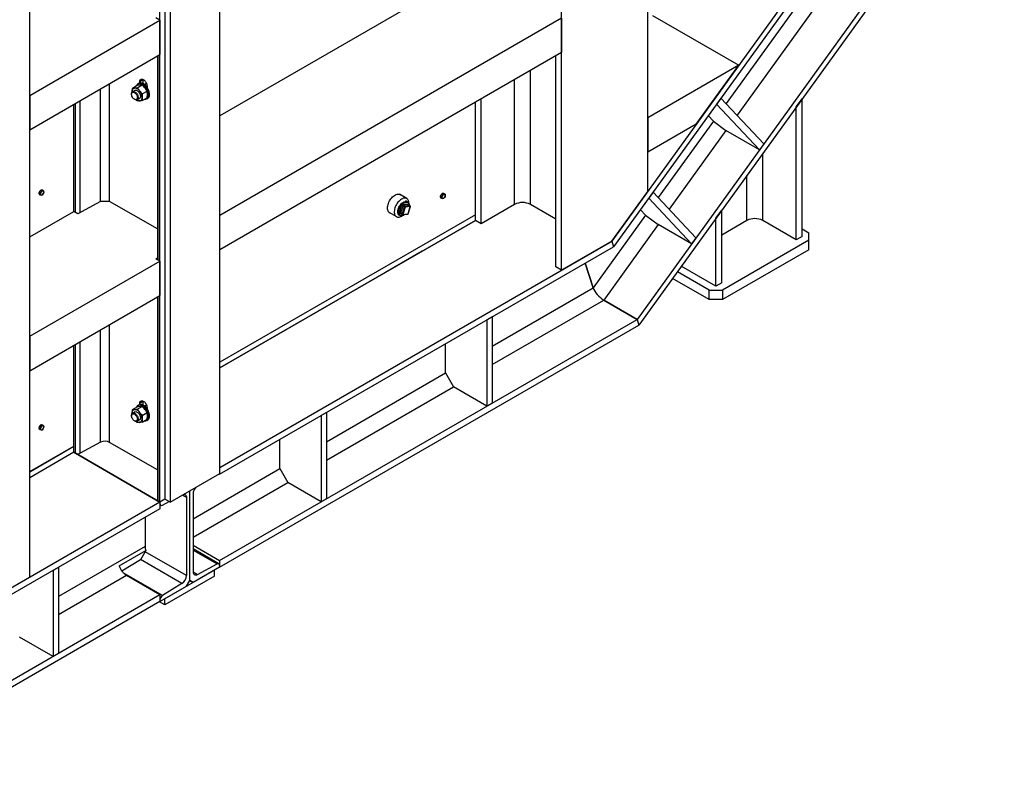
# Model space of a CAD drawing. Header units: millimetres. Extents: x 0 to 25230, y 0 to 17820.
# Tile 218 of 244: x 20501 to 22602, y 6811 to 8418. Entities that reach past the tile are written whole.
import ezdxf

# ---------------------------------------------------------------- set-up
doc = ezdxf.new("R2010")
doc.units = ezdxf.units.MM
doc.linetypes.add('SLD-Sólida', pattern=[0])
doc.layers.add('REFERÊNCIAS', color=9, linetype='SLD-Sólida')

msp = doc.modelspace()

# ---------------------------------------------------------------- linework, layer by layer
at = {"layer": 'REFERÊNCIAS', "linetype": 'SLD-Sólida', "lineweight": 25, "ltscale": 30}
for p, q in [((20928, 7450), (20928, 10490.9)), ((20821.9, 10429.6), (20821.9, 7388.8)), ((20800, 7389.2), (20800, 9379.5)), ((20810.6, 9385.7), (20810.6, 7395.3)), ((20522.2, 7228.8), (20522.2, 9219.1)), ((22601.7, 8847.3), (21822.1, 7766.9)), ((22580.1, 8834.9), (21818.2, 7779)), ((22349.4, 8756.8), (21764.1, 7945.8)), ((22356.5, 8749.2), (21768, 7933.7)), ((21656.8, 7883.8), (21656.8, 8676.7)), ((22270.5, 8603.3), (22008, 8239.4)), ((22297.2, 8583.1), (22031.3, 8214.5)), ((21840.7, 8051.8), (21840.7, 8536.2)), ((21473, 8527.7), (20928, 8213.1)), ((21851.3, 8427.5), (22035.1, 8321.3)), ((20522.2, 8256.8), (20800, 8417.2)), ((20800, 8417.2), (20791.5, 8422.1)), ((20800, 8417.2), (20800, 8343.7)), ((21656.8, 8421.5), (20928, 8000.8)), ((21656.8, 8421.5), (21656.8, 8348)), ((20522.2, 8183.4), (20800, 8343.7)), ((20796.5, 7905.3), (20796.5, 8341.7)), ((21656.8, 8348), (20928, 7927.3)), ((21644.4, 7891), (21644.4, 8340.9)), ((20794.4, 8340.5), (20794.4, 7906.5)), ((22035.1, 8321.3), (21840.7, 8209.1)), ((21944.2, 8195.4), (22035.1, 8321.3)), ((21590.7, 8024), (21590.7, 8309.9)), ((20692.5, 8030.6), (20692.5, 8281.7)), ((20741.1, 8272.3), (20751.5, 8278.3)), ((20751.7, 8273.2), (20762.1, 8279.2)), ((20755.4, 8282.6), (20753.3, 8281.4)), ((20763.9, 8289.8), (20756.9, 8285.8)), ((20756.9, 8283.2), (20756.9, 8285.8)), ((20763.9, 8289.8), (20764, 8290.6)), ((20763.9, 8289.8), (20763.9, 8289.9)), ((20764, 8289.9), (20763.9, 8289.9)), ((20763.9, 8282.1), (20763.9, 8289.8)), ((20764, 8290.6), (20764, 8289.9)), ((20764.7, 8290.3), (20764, 8289.9)), ((20764, 8282.1), (20764, 8289.9)), ((20771.4, 8282), (20767.5, 8279.7)), ((20771, 8282.8), (20771, 8281.8)), ((21556.8, 8024), (21556.8, 8290.3)), ((20522.2, 8256.8), (20522.2, 8183.4)), ((20673.1, 8030.6), (20673.1, 8270.5)), ((20739.4, 8260.2), (20739.4, 8259.1)), ((20740.6, 8264.9), (20740.7, 8264.1)), ((20740.6, 8264.9), (20740.7, 8263.9)), ((20746.2, 8267.5), (20741.5, 8264.7)), ((20762.3, 8260), (20772.7, 8266.1)), ((20772.5, 8276.8), (20772.5, 8274.2)), ((20616.2, 8009.4), (20616.2, 8237.6)), ((20619.7, 8007.3), (20619.7, 8239.7)), ((20629.5, 8007), (20629.5, 8245.3)), ((20745.6, 8248.4), (20746.5, 8247.9)), ((20751.7, 8244.9), (20749.6, 8247.1)), ((20751.5, 8247.4), (20756.2, 8250.2)), ((20762.3, 8245.9), (20772.7, 8251.9)), ((20771.8, 8249.3), (20773.9, 8250.6)), ((21473, 7989.9), (21473, 8241.9)), ((21485.3, 7982.8), (21485.3, 8249.1)), ((21997, 8251.1), (21987.8, 8238.3)), ((21987.8, 8238.3), (22079, 8140.5)), ((21997, 8251.1), (22088.3, 8153.3)), ((22157.7, 8232.1), (22170.1, 8249.2)), ((22170.1, 7955.8), (22170.1, 8249.2)), ((22157.7, 7948.6), (22157.7, 8232.1)), ((21840.7, 8209.1), (21840.7, 8135.6)), ((21944.2, 8195.4), (21840.7, 8135.6)), ((21980.9, 8201.9), (21863.2, 8038.7)), ((21980.9, 8201.9), (21970, 8213.6)), ((21980.9, 8201.9), (22007.6, 8181.7)), ((22007.6, 8181.7), (21886.5, 8013.8)), ((22079, 8140.5), (22007.6, 8181.7)), ((22088.3, 8153.3), (22079, 8140.5)), ((22086.3, 7989.8), (22086.3, 8133.1)), ((22052.4, 7989.8), (22052.4, 8086.1)), ((20543.8, 8052.6), (20542.1, 8050.4)), ((20544.7, 8048.9), (20542.1, 8050.4)), ((20542.1, 8050.4), (20542.1, 8048.1)), ((20542.1, 8048.1), (20542.1, 8045.7)), ((20545.6, 8054.8), (20543.8, 8052.6)), ((20544.7, 8048.9), (20546.6, 8051)), ((20544.9, 8046.4), (20544.7, 8048.9)), ((20548.3, 8053.3), (20545.6, 8054.8)), ((20547.4, 8054.7), (20545.6, 8054.8)), ((20546.6, 8051), (20548.3, 8053.3)), ((20549.2, 8054.5), (20547.4, 8054.7)), ((20548.3, 8053.3), (20550.2, 8053)), ((20551.8, 8053), (20549.2, 8054.5)), ((20550.2, 8053), (20551.8, 8053)), ((20551.8, 8048.3), (20550.2, 8046)), ((20551.8, 8053), (20551.9, 8050.5)), ((21402.4, 8047.7), (21400.6, 8045.5)), ((21405, 8046.1), (21402.4, 8047.7)), ((21404.2, 8047.5), (21402.4, 8047.7)), ((21405.9, 8047.3), (21404.2, 8047.5)), ((21408.6, 8045.8), (21405.9, 8047.3)), ((21764.1, 7945.8), (21840.7, 8051.8)), ((21852.2, 8050.4), (21843, 8037.6)), ((21852.2, 8050.4), (21943.5, 7952.6)), ((20544.7, 8044.2), (20542.1, 8045.7)), ((20546.6, 8043.9), (20544.7, 8044.2)), ((20548.3, 8043.9), (20546.6, 8043.9)), ((20550.2, 8046), (20548.3, 8043.9)), ((20672.8, 8030.6), (20624.7, 8004.4)), ((20692.5, 8030.6), (20672.8, 8030.6)), ((20794.4, 7971.8), (20692.5, 8030.6)), ((21326.8, 8036.6), (21310.8, 8045.8)), ((21327.4, 8029.6), (21323.9, 8031.7)), ((21328.6, 8028.4), (21328.3, 8028.7)), ((21329.1, 8028.1), (21328.8, 8028.4)), ((21400.6, 8045.5), (21398.9, 8043.3)), ((21401.5, 8041.7), (21398.9, 8043.3)), ((21398.9, 8043.3), (21398.9, 8040.9)), ((21398.9, 8040.9), (21398.9, 8038.5)), ((21401.5, 8037), (21398.9, 8038.5)), ((21401.5, 8041.7), (21403.4, 8043.8)), ((21401.7, 8039.3), (21401.5, 8041.7)), ((21403.4, 8036.8), (21401.5, 8037)), ((21403.4, 8043.8), (21405, 8046.1)), ((21405, 8036.7), (21403.4, 8036.8)), ((21405, 8046.1), (21407, 8045.9)), ((21407, 8038.8), (21405, 8036.7)), ((21407, 8045.9), (21408.6, 8045.8)), ((21408.6, 8041.1), (21407, 8038.8)), ((21408.6, 8045.8), (21408.7, 8043.4)), ((21843, 8037.6), (21934.2, 7939.8)), ((20522.2, 7955.1), (20616.2, 8009.4)), ((20624.7, 8004.4), (20616.2, 8009.4)), ((21288.6, 8007.3), (21304.5, 7998.1)), ((21310.8, 8006), (21315.4, 8021.5)), ((21318.1, 8020.8), (21313.5, 8005.3)), ((21317, 8003.3), (21313.5, 8005.3)), ((21317, 8003.3), (21321.6, 8018.8)), ((21321.6, 8018.8), (21318.1, 8020.8)), ((21318.2, 8024.4), (21329.3, 8025.5)), ((21323, 8018.4), (21318.4, 8002.9)), ((21330.1, 8022.9), (21319, 8021.8)), ((21322.6, 8019.7), (21319, 8021.8)), ((21322.6, 8019.7), (21333.7, 8020.9)), ((21334.1, 8019.5), (21323, 8018.4)), ((21329.5, 8004.1), (21334.1, 8019.5)), ((21329.8, 8004.2), (21334.4, 8019.7)), ((21333.7, 8020.9), (21330.1, 8022.9)), ((21330.4, 8023), (21330.4, 8022.8)), ((21333.9, 8020.8), (21330.4, 8022.9)), ((21556.8, 8024), (21485.3, 7982.8)), ((21644.4, 7993), (21590.7, 8024)), ((21836.1, 8001.2), (21825.2, 8012.9)), ((21986.3, 7994.5), (21998.6, 8011.6)), ((21998.6, 7856.8), (21998.6, 8011.6)), ((21473, 8002.2), (20928, 7687.6)), ((21473, 8002.2), (20928, 7687.6)), ((21473, 7989.9), (20928, 7675.3)), ((20928, 7675.3), (21473, 7989.9)), ((21307.4, 8003.1), (21310.9, 8001)), ((21315, 8003.8), (21311.9, 8003.5)), ((21312.2, 8000.8), (21312.6, 8000.6)), ((21312.6, 8000.4), (21313.1, 8000.3)), ((21313.7, 8004.5), (21317.2, 8002.5)), ((21317.8, 8002.4), (21328.9, 8003.5)), ((21318.4, 8002.9), (21329.5, 8004.1)), ((21485.3, 7982.8), (21473, 7989.9)), ((21836.1, 8001.2), (21724.4, 7846.5)), ((21836.1, 8001.2), (21862.8, 7981)), ((21986.3, 7849.6), (21986.3, 7994.5)), ((22052.4, 7989.8), (21998.6, 7958.8)), ((22157.7, 7948.6), (22086.3, 7989.8)), ((21862.8, 7981), (21746.8, 7820.2)), ((21934.2, 7939.8), (21862.8, 7981)), ((22170.1, 7972.1), (22184.3, 7963.9)), ((22184.3, 7947.6), (22184.3, 7963.9)), ((20928, 7463.1), (21764.1, 7945.8)), ((21764.1, 7945.8), (21656.8, 7883.8)), ((21764.1, 7945.8), (21768, 7933.7)), ((21764.1, 7945.8), (21768, 7933.7)), ((21943.5, 7952.6), (21934.2, 7939.8)), ((22184.3, 7947.6), (22000.4, 7841.5)), ((22170.1, 7955.8), (22157.7, 7948.6)), ((22184.3, 7927.2), (22184.3, 7947.6)), ((20927.3, 7448.4), (21768, 7933.7)), ((21359.5, 7924.4), (21279.6, 7878.3)), ((22184.3, 7927.2), (22000.4, 7821.1)), ((20522.2, 7742.8), (20800, 7903.2)), ((20791.5, 7908.1), (20794.4, 7909.9)), ((20800, 7903.2), (20791.5, 7908.1)), ((20800, 7903.2), (20800, 7829.7)), ((21656.8, 7883.8), (21644.4, 7891)), ((21724.4, 7846.5), (21707.5, 7898.8)), ((21707.5, 7898.8), (21724.4, 7846.5)), ((21972.1, 7841.5), (21904.2, 7880.7)), ((21986.3, 7849.6), (21912.5, 7892.2)), ((21972.1, 7821.1), (21893.8, 7866.3)), ((21509, 7722.1), (21724.4, 7846.5)), ((21972.1, 7841.5), (22000.4, 7841.5)), ((21972.1, 7821.1), (21972.1, 7841.5)), ((21998.6, 7856.8), (21986.3, 7849.6)), ((22000.4, 7841.5), (22000.4, 7821.1)), ((20522.2, 7669.3), (20800, 7829.7)), ((20794.4, 7826.5), (20794.4, 7394.1)), ((20796.5, 7391.2), (20796.5, 7827.7)), ((21509, 7682.9), (21746.8, 7820.2)), ((21818.2, 7779), (21746.8, 7820.2)), ((21746.8, 7820.2), (21818.2, 7779)), ((22000.4, 7821.1), (21972.1, 7821.1)), ((20927.3, 7264.7), (21818.2, 7779)), ((21509, 7784.2), (21497.7, 7777.7)), ((21497.7, 7777.7), (21497.7, 7594)), ((21509, 7784.2), (21509, 7600.5)), ((21818.2, 7779), (21822.1, 7766.9)), ((21818.2, 7779), (21822.1, 7766.9)), ((20673.1, 7516.7), (20673.1, 7756.4)), ((20692.5, 7516.6), (20692.5, 7767.7)), ((20927.3, 7250.4), (21822.1, 7766.9)), ((20522.2, 7742.8), (20522.2, 7669.3)), ((20616.2, 7495.3), (20616.2, 7723.6)), ((20619.7, 7493.3), (20619.7, 7725.6)), ((20629.5, 7493.2), (20629.5, 7731.3)), ((21005.9, 7720.3), (20928, 7675.3)), ((21409.3, 7664.6), (21409.3, 7726.7)), ((21155.5, 7518), (21409.3, 7664.6)), ((21409.3, 7664.6), (21426.3, 7635.2)), ((21155.5, 7478.8), (21426.3, 7635.2)), ((21497.7, 7594), (21426.3, 7635.2)), ((20741.1, 7586.4), (20751.5, 7592.4)), ((20751.7, 7587.3), (20762.1, 7593.4)), ((20755.4, 7596.7), (20753.3, 7595.5)), ((20763.9, 7603.9), (20756.9, 7599.9)), ((20756.9, 7597.3), (20756.9, 7599.9)), ((20763.9, 7603.9), (20764, 7604.7)), ((20763.9, 7603.9), (20763.9, 7604)), ((20764, 7604), (20763.9, 7604)), ((20763.9, 7596.2), (20763.9, 7603.9)), ((20764, 7604.7), (20764, 7604)), ((20764.7, 7604.4), (20764, 7604)), ((20764, 7596.2), (20764, 7604)), ((20771.4, 7596.1), (20767.5, 7593.8)), ((20771, 7596.9), (20771, 7595.9)), ((20772.5, 7590.9), (20772.5, 7588.3)), ((21509, 7600.5), (21497.7, 7594)), ((20739.4, 7574.3), (20739.4, 7573.2)), ((20740.6, 7579.1), (20740.7, 7578.2)), ((20740.6, 7579.1), (20740.7, 7578)), ((20746.2, 7581.6), (20741.5, 7578.8)), ((20751.5, 7561.5), (20756.2, 7564.3)), ((20762.3, 7574.1), (20772.7, 7580.2)), ((20762.3, 7560), (20772.7, 7566)), ((20771.8, 7563.4), (20773.9, 7564.7)), ((21155.5, 7580.1), (21144.2, 7573.6)), ((21144.2, 7573.6), (21144.2, 7389.9)), ((21155.5, 7580.1), (21155.5, 7396.4)), ((20543.8, 7551.7), (20542.1, 7549.5)), ((20544.7, 7547.9), (20542.1, 7549.5)), ((20542.1, 7549.5), (20542.1, 7547.1)), ((20542.1, 7547.1), (20542.1, 7544.7)), ((20544.7, 7543.2), (20542.1, 7544.7)), ((20545.6, 7553.9), (20543.8, 7551.7)), ((20544.7, 7547.9), (20546.6, 7550)), ((20544.9, 7545.5), (20544.7, 7547.9)), ((20546.6, 7543), (20544.7, 7543.2)), ((20548.3, 7552.3), (20545.6, 7553.9)), ((20547.4, 7553.7), (20545.6, 7553.9)), ((20546.6, 7550), (20548.3, 7552.3)), ((20548.3, 7542.9), (20546.6, 7543)), ((20549.2, 7553.5), (20547.4, 7553.7)), ((20548.3, 7552.3), (20550.2, 7552.1)), ((20550.2, 7545), (20548.3, 7542.9)), ((20551.8, 7552), (20549.2, 7553.5)), ((20550.2, 7552.1), (20551.8, 7552)), ((20551.8, 7547.3), (20550.2, 7545)), ((20551.8, 7552), (20551.9, 7549.6)), ((20745.6, 7562.5), (20746.5, 7562)), ((20751.7, 7559), (20749.6, 7561.2)), ((21055.8, 7460.5), (21055.8, 7522.6)), ((20522.2, 7454.1), (20616.2, 7508.4)), ((20616.2, 7507.6), (20522.2, 7453.3)), ((20673.1, 7516.7), (20629.5, 7493.2)), ((20794.4, 7457.7), (20692.5, 7516.6)), ((20794.4, 7457.7), (20692.5, 7516.6)), ((20616.2, 7495.3), (20522.2, 7441.1)), ((20616.2, 7495.3), (20522.2, 7441.1)), ((20619.7, 7493.3), (20616.2, 7495.3)), ((20616.2, 7495.3), (20800, 7389.2)), ((20800, 7389.2), (20616.2, 7495.3)), ((20870.7, 7353.7), (21055.8, 7460.5)), ((21055.8, 7460.5), (21072.8, 7431.1)), ((20821.9, 7388.8), (20928, 7450)), ((20927.3, 7448.4), (20926.2, 7449)), ((20927.3, 7449.6), (20927.3, 7448.4)), ((20870.7, 7314.5), (21072.8, 7431.1)), ((21144.2, 7389.9), (21072.8, 7431.1)), ((20856.6, 7399), (20848.1, 7403.9)), ((20856.6, 7399), (20856.6, 7232.4)), ((20863.7, 7221.8), (20863.7, 7412.9)), ((20863.7, 7221.8), (20863.7, 7412.9)), ((20870.7, 7407.2), (20870.7, 7240.6)), ((21155.5, 7396.4), (21144.2, 7389.9)), ((20800, 7374.9), (20203.4, 7030.5)), ((20800, 7389.2), (20206.2, 7046.4)), ((20800, 7389.2), (20796.5, 7391.2)), ((20810.6, 7395.3), (20800, 7389.2)), ((20810.6, 7395.3), (20800, 7389.2)), ((20800, 7389.2), (20800, 7374.9)), ((20800, 7389.2), (20800, 7385.9)), ((20800, 7383.2), (20801.7, 7382.2)), ((20805.5, 7382.5), (20819.6, 7390.1)), ((20821.9, 7388.8), (20810.6, 7395.3)), ((20768.2, 7356.5), (20768.2, 7294.5)), ((20768.2, 7294.5), (20583.2, 7187.6)), ((20870.7, 7297.3), (20927.3, 7264.7)), ((20713.1, 7253), (20769.7, 7285.6)), ((20769.7, 7285.6), (20758.4, 7266)), ((20856.6, 7232.4), (20768.4, 7283.3)), ((20925.7, 7257.4), (20870.7, 7289.1)), ((20870.7, 7286.6), (20921.8, 7257.1)), ((20583.2, 7249.7), (20571.8, 7243.2)), ((20583.2, 7249.7), (20583.2, 7066)), ((20758.4, 7266), (20718.8, 7241.7)), ((20847, 7215.5), (20758.6, 7266.5)), ((20927.3, 7250.4), (20870.7, 7217.7)), ((20880.3, 7234.7), (20921.8, 7257.1)), ((20927.3, 7264.7), (20927.3, 7250.4)), ((20927.3, 7253.7), (20927.3, 7250.4)), ((20522.2, 7228.8), (20465.6, 7196.1)), ((20571.8, 7243.2), (20571.8, 7059.5)), ((20728.6, 7232.4), (20583.2, 7148.4)), ((20805.5, 7189.9), (20721.4, 7238.5)), ((20800, 7191.2), (20728.6, 7232.4)), ((20916.7, 7244.2), (20810.6, 7183)), ((20916.7, 7231.2), (20810.6, 7170)), ((20870.7, 7240.2), (20880.3, 7234.7)), ((20916.7, 7231.2), (20916.7, 7244.2)), ((20800, 7176.9), (20856.6, 7209.6)), ((20847, 7215.5), (20805.5, 7189.9)), ((20856.6, 7209.6), (20863.7, 7221.8)), ((20863.7, 7221.8), (20870.7, 7217.7)), ((20870.7, 7217.7), (20863.7, 7221.8)), ((20800, 7191.2), (20168.2, 6826.4)), ((20800, 7191.2), (20800, 7176.9)), ((20800, 7176.9), (20165.4, 6810.5)), ((20810.6, 7170), (20799.3, 7176.5)), ((20800, 7180.2), (20800, 7176.9)), ((20810.6, 7170), (20810.6, 7183)), ((20571.8, 7059.5), (20500.4, 7100.7)), ((20583.2, 7066), (20571.8, 7059.5))]:
    msp.add_line(p, q, dxfattribs=at)
at = {"layer": 'REFERÊNCIAS', "linetype": 'SLD-Sólida', "lineweight": 25, "ltscale": 30, "flags": 128}
for points in [[(20762.6, 8280.5), (20760.7, 8281.4), (20758.9, 8282), (20757.2, 8282.2), (20755.6, 8282.2), (20754.1, 8281.8), (20752.8, 8281.1), (20751.7, 8280.1), (20750.8, 8278.8), (20750.2, 8277.6)], [(20764.7, 8281.7), (20762.9, 8282.6), (20761.1, 8283.2), (20759.4, 8283.5), (20757.7, 8283.4), (20756.3, 8283), (20755.4, 8282.6)], [(20756.9, 8285.8), (20757, 8287.3), (20757.4, 8288.7), (20758.1, 8289.8), (20758.9, 8290.6), (20760, 8291.2), (20761.2, 8291.3), (20762.5, 8291.1), (20764, 8290.6), (20765.4, 8289.8), (20766.8, 8288.7), (20768.1, 8287.3), (20769.4, 8285.7), (20770.4, 8284), (20771.3, 8282.2), (20771.9, 8280.3), (20772.3, 8278.5), (20772.5, 8276.8)], [(20767, 8248.6), (20767, 8248.6), (20768.7, 8248.5), (20770.2, 8248.7), (20771.6, 8249.2), (20772.9, 8250.1), (20773.9, 8251.3), (20774.7, 8252.7), (20775.2, 8254.4), (20775.6, 8256.3), (20775.6, 8258.3), (20775.4, 8260.5), (20775, 8262.8), (20774.3, 8265.2), (20773.4, 8267.5), (20772.3, 8269.9), (20771, 8272.1), (20769.5, 8274.2), (20767.9, 8276.1), (20766.2, 8277.8), (20764.4, 8279.3), (20762.6, 8280.5)], [(20773.9, 8250.6), (20775, 8251.3), (20776, 8252.5), (20776.8, 8253.9), (20777.4, 8255.6), (20777.7, 8257.5), (20777.7, 8259.6), (20777.6, 8261.8), (20777.1, 8264.1), (20776.4, 8266.4), (20775.5, 8268.8), (20774.4, 8271.1), (20773.1, 8273.3), (20771.6, 8275.4), (20770, 8277.3), (20768.3, 8279), (20766.5, 8280.5), (20764.7, 8281.7)], [(20739.4, 8260.2), (20739.5, 8261.3), (20739.8, 8262.6), (20740.3, 8263.7), (20741.1, 8264.5), (20742.1, 8265), (20743.2, 8265.2), (20744.5, 8265.1), (20745.8, 8264.6), (20747.1, 8263.8), (20748.5, 8262.8), (20749.7, 8261.5), (20750.8, 8260), (20751.8, 8258.3), (20752.6, 8256.6), (20753.1, 8254.9), (20753.5, 8253.2), (20753.5, 8251.6), (20753.3, 8250.2), (20752.9, 8249), (20752.2, 8248), (20751.3, 8247.3), (20750.3, 8247), (20749.1, 8247), (20747.8, 8247.3), (20746.5, 8247.9), (20746.5, 8247.9)], [(20745.6, 8248.4), (20744.3, 8249.3), (20743.1, 8250.4), (20742, 8251.7), (20741.1, 8253.2), (20740.3, 8254.8), (20739.8, 8256.4), (20739.5, 8258), (20739.4, 8259.5), (20739.6, 8260.8), (20740, 8261.9), (20740.7, 8262.8), (20741.6, 8263.3), (20742.6, 8263.5), (20743.7, 8263.4), (20745, 8263), (20746.2, 8262.3), (20747.4, 8261.3), (20748.6, 8260.1), (20749.6, 8258.7), (20750.5, 8257.1), (20751.1, 8255.5), (20751.6, 8253.9), (20751.8, 8252.4), (20751.7, 8250.9), (20751.4, 8249.7), (20750.8, 8248.7), (20750.1, 8248), (20749.1, 8247.7), (20748, 8247.6), (20746.8, 8247.8), (20745.6, 8248.4)], [(20740.6, 8264.9), (20740.7, 8266.5), (20741, 8267.9), (20741.4, 8269.2), (20742.1, 8270.3), (20742.8, 8271.1), (20743.7, 8271.8), (20744.8, 8272.3), (20745.9, 8272.5)], [(20756.5, 8266.4), (20755.3, 8267.8), (20754, 8269.1), (20752.6, 8270.2), (20751.2, 8271.1), (20749.9, 8271.8), (20748.5, 8272.2), (20747.2, 8272.5), (20745.9, 8272.5)], [(20746.2, 8267.5), (20747.1, 8267.8), (20748.3, 8267.9), (20749.6, 8267.7), (20750.9, 8267.2), (20752.2, 8266.3), (20753.6, 8265.2), (20754.8, 8263.9), (20755.9, 8262.3), (20756.8, 8260.7), (20757.5, 8258.9), (20758, 8257.2), (20758.3, 8255.5), (20758.3, 8254), (20758, 8252.6), (20757.5, 8251.5), (20756.8, 8250.6), (20756.2, 8250.2)], [(20756.5, 8245.2), (20757.7, 8245.4), (20758.7, 8245.8), (20759.7, 8246.5), (20760.4, 8247.4), (20761, 8248.5), (20761.5, 8249.7), (20761.8, 8251.2), (20761.8, 8252.7)], [(20541.9, 8048.1), (20542.1, 8049.3), (20542.1, 8049.4)], [(20542.1, 8047.1), (20542.1, 8047.1), (20541.9, 8048.1)], [(20546.7, 8054.7), (20547.5, 8054.7), (20547.7, 8054.6)], [(21403.5, 8047.6), (21404.3, 8047.5), (21404.5, 8047.5)], [(21291.9, 8005.4), (21291.2, 8005.6), (21289.8, 8006.3), (21288.5, 8007.4), (21287.4, 8008.7), (21286.6, 8010.3), (21286, 8012.1), (21285.6, 8014.2), (21285.5, 8016.4), (21285.6, 8018.8), (21286, 8021.3), (21286.6, 8023.8), (21287.4, 8026.4), (21288.5, 8029), (21289.8, 8031.5), (21291.2, 8033.9), (21292.8, 8036.2), (21294.6, 8038.3), (21296.5, 8040.2), (21298.4, 8041.9), (21300.4, 8043.4), (21302.4, 8044.5), (21304.3, 8045.4), (21306.3, 8045.9), (21308.1, 8046.1), (21309.9, 8046), (21311.5, 8045.6), (21313, 8044.9), (21314.2, 8043.9)], [(21309.6, 8030.7), (21307.9, 8028.7), (21306.2, 8026.5), (21304.7, 8024.1), (21303.4, 8021.7), (21302.2, 8019.1), (21301.3, 8016.6), (21300.6, 8014), (21300.2, 8011.6), (21299.9, 8009.2), (21300, 8006.9), (21300.2, 8004.8), (21300.8, 8002.9), (21301.5, 8001.2), (21302.5, 7999.8), (21303.7, 7998.7), (21305.1, 7997.8), (21306.6, 7997.3), (21308.3, 7997.1), (21310.1, 7997.2), (21312, 7997.6), (21313.9, 7998.3), (21315.9, 7999.3), (21316.8, 7999.9)], [(21312.6, 8000.4), (21312.5, 8000.4), (21311.2, 8000.9), (21310, 8001.7), (21309.1, 8002.8), (21308.3, 8004.1), (21307.8, 8005.7), (21307.6, 8007.5), (21307.5, 8009.4), (21307.8, 8011.5), (21308.2, 8013.7), (21309, 8015.9), (21309.9, 8018.1), (21311, 8020.2), (21312.3, 8022.2), (21313.7, 8024.1), (21315.3, 8025.8), (21317, 8027.3), (21318.6, 8028.5), (21320.3, 8029.4), (21322, 8030), (21323.6, 8030.3)], [(21312.2, 8000.8), (21311.8, 8001), (21310.7, 8002), (21309.9, 8003.2), (21309.3, 8004.7), (21309, 8006.5), (21308.9, 8008.4), (21309, 8010.4), (21309.4, 8012.6), (21310.1, 8014.8), (21311, 8016.9), (21312, 8019.1), (21313.3, 8021.1), (21314.7, 8023), (21316.3, 8024.7), (21317.9, 8026.2), (21319.6, 8027.5), (21321.3, 8028.4), (21323, 8029), (21324.6, 8029.4)], [(21322.8, 8002.9), (21321.2, 8001.8), (21319.5, 8000.8), (21317.9, 8000.2), (21316.3, 7999.8), (21314.7, 7999.9), (21313.3, 8000.2), (21312.1, 8000.8), (21311.1, 8001.8), (21310.3, 8003), (21309.7, 8004.5), (21309.3, 8006.3), (21309.2, 8008.2), (21309.4, 8010.2), (21309.8, 8012.4), (21310.4, 8014.5), (21311.3, 8016.7), (21312.4, 8018.9), (21313.7, 8020.9), (21315.1, 8022.8), (21316.6, 8024.5), (21318.3, 8026), (21320, 8027.3), (21321.7, 8028.2), (21323.3, 8028.8), (21324.9, 8029.2), (21324.9, 8029.2)], [(21331.3, 8025.1), (21331.4, 8025.6), (21331.3, 8027.8), (21331.1, 8029.9), (21330.5, 8031.8), (21329.8, 8033.5), (21328.8, 8034.9), (21327.6, 8036.1), (21326.2, 8036.9), (21324.7, 8037.4), (21323, 8037.7), (21321.2, 8037.6), (21319.3, 8037.2), (21317.4, 8036.4), (21315.4, 8035.4), (21313.4, 8034.1), (21311.5, 8032.5), (21309.6, 8030.7)], [(21324.9, 8029.2), (21326.5, 8029.2), (21327.9, 8028.8), (21329.1, 8028.2), (21330.1, 8027.2), (21330.9, 8026), (21331.5, 8024.5), (21331.9, 8022.7), (21332, 8021.9)], [(21398.7, 8041), (21398.9, 8042.2), (21398.9, 8042.2)], [(21398.9, 8039.9), (21398.9, 8040), (21398.7, 8041)], [(21311.9, 8003.5), (21311.6, 8003.5), (21311.3, 8003.6), (21311, 8003.8), (21310.8, 8004.1), (21310.7, 8004.5), (21310.6, 8005), (21310.7, 8005.5), (21310.8, 8006)], [(21329.3, 8025.5), (21329.6, 8025.5), (21329.9, 8025.4), (21330.2, 8025.2), (21330.4, 8024.9), (21330.5, 8024.5), (21330.6, 8024), (21330.5, 8023.5), (21330.4, 8023)], [(21334.1, 8019.5), (21334.2, 8019.6), (21334.3, 8019.6), (21334.4, 8019.6), (21334.4, 8019.7)], [(21329.5, 8004.1), (21329.6, 8004.1), (21329.7, 8004.1), (21329.8, 8004.2), (21329.8, 8004.2)], [(20740.6, 7579.1), (20740.7, 7580.6), (20741, 7582), (20741.4, 7583.3), (20742.1, 7584.4), (20742.8, 7585.2), (20743.7, 7585.9), (20744.8, 7586.4), (20745.9, 7586.6)], [(20756.5, 7580.5), (20755.3, 7581.9), (20754, 7583.2), (20752.6, 7584.3), (20751.2, 7585.2), (20749.9, 7585.9), (20748.5, 7586.3), (20747.2, 7586.6), (20745.9, 7586.6)], [(20762.6, 7594.6), (20760.7, 7595.5), (20758.9, 7596.1), (20757.2, 7596.3), (20755.6, 7596.3), (20754.1, 7595.9), (20752.8, 7595.2), (20751.7, 7594.2), (20750.8, 7592.9), (20750.2, 7591.7)], [(20764.7, 7595.8), (20762.9, 7596.7), (20761.1, 7597.3), (20759.4, 7597.6), (20757.7, 7597.5), (20756.3, 7597.1), (20755.4, 7596.7)], [(20756.9, 7599.9), (20757, 7601.4), (20757.4, 7602.8), (20758.1, 7603.9), (20758.9, 7604.8), (20760, 7605.3), (20761.2, 7605.4), (20762.5, 7605.3), (20764, 7604.7), (20765.4, 7603.9), (20766.8, 7602.8), (20768.1, 7601.4), (20769.4, 7599.8), (20770.4, 7598.1), (20771.3, 7596.3), (20771.9, 7594.4), (20772.3, 7592.6), (20772.5, 7590.9)], [(20767, 7562.7), (20767, 7562.7), (20768.7, 7562.6), (20770.2, 7562.8), (20771.6, 7563.3), (20772.9, 7564.2), (20773.9, 7565.4), (20774.7, 7566.8), (20775.2, 7568.5), (20775.6, 7570.4), (20775.6, 7572.4), (20775.4, 7574.6), (20775, 7576.9), (20774.3, 7579.3), (20773.4, 7581.6), (20772.3, 7584), (20771, 7586.2), (20769.5, 7588.3), (20767.9, 7590.2), (20766.2, 7591.9), (20764.4, 7593.4), (20762.6, 7594.6)], [(20773.9, 7564.7), (20775, 7565.4), (20776, 7566.6), (20776.8, 7568), (20777.4, 7569.7), (20777.7, 7571.6), (20777.7, 7573.7), (20777.6, 7575.9), (20777.1, 7578.2), (20776.4, 7580.5), (20775.5, 7582.9), (20774.4, 7585.2), (20773.1, 7587.4), (20771.6, 7589.5), (20770, 7591.4), (20768.3, 7593.1), (20766.5, 7594.6), (20764.7, 7595.8)], [(20739.4, 7574.3), (20739.5, 7575.4), (20739.8, 7576.7), (20740.3, 7577.8), (20741.1, 7578.6), (20742.1, 7579.1), (20743.2, 7579.3), (20744.5, 7579.2), (20745.8, 7578.7), (20747.1, 7577.9), (20748.5, 7576.9), (20749.7, 7575.6), (20750.8, 7574.1), (20751.8, 7572.4), (20752.6, 7570.7), (20753.1, 7569), (20753.5, 7567.3), (20753.5, 7565.7), (20753.3, 7564.3), (20752.9, 7563.1), (20752.2, 7562.1), (20751.3, 7561.4), (20750.3, 7561.1), (20749.1, 7561.1), (20747.8, 7561.4), (20746.5, 7562), (20746.5, 7562)], [(20745.6, 7562.5), (20744.3, 7563.4), (20743.1, 7564.5), (20742, 7565.8), (20741.1, 7567.3), (20740.3, 7568.9), (20739.8, 7570.5), (20739.5, 7572.1), (20739.4, 7573.6), (20739.6, 7574.9), (20740, 7576), (20740.7, 7576.9), (20741.6, 7577.4), (20742.6, 7577.6), (20743.7, 7577.6), (20745, 7577.1), (20746.2, 7576.4), (20747.4, 7575.4), (20748.6, 7574.2), (20749.6, 7572.8), (20750.5, 7571.2), (20751.1, 7569.6), (20751.6, 7568), (20751.8, 7566.5), (20751.7, 7565.1), (20751.4, 7563.8), (20750.8, 7562.9), (20750.1, 7562.2), (20749.1, 7561.8), (20748, 7561.7), (20746.8, 7561.9), (20745.6, 7562.5)], [(20746.2, 7581.6), (20747.1, 7582), (20748.3, 7582.1), (20749.6, 7581.8), (20750.9, 7581.3), (20752.2, 7580.4), (20753.6, 7579.3), (20754.8, 7578), (20755.9, 7576.4), (20756.8, 7574.8), (20757.5, 7573), (20758, 7571.3), (20758.3, 7569.6), (20758.3, 7568.1), (20758, 7566.7), (20757.5, 7565.6), (20756.8, 7564.7), (20756.2, 7564.3)], [(20756.5, 7559.3), (20757.7, 7559.5), (20758.7, 7559.9), (20759.7, 7560.6), (20760.4, 7561.5), (20761, 7562.6), (20761.5, 7563.8), (20761.8, 7565.3), (20761.8, 7566.8)], [(20541.9, 7547.2), (20542.1, 7548.4), (20542.1, 7548.4)], [(20542.1, 7546.1), (20542.1, 7546.2), (20541.9, 7547.2)], [(20546.7, 7553.8), (20547.5, 7553.7), (20547.7, 7553.7)], [(20851.8, 7406), (20851.8, 7406), (20853.2, 7405.6), (20854.4, 7404.9), (20855.3, 7403.9), (20856, 7402.5), (20856.5, 7400.9), (20856.6, 7399)], [(20870.7, 7240.6), (20870.9, 7238.7), (20871.3, 7237.1), (20872, 7235.7), (20873, 7234.6), (20874.1, 7233.9), (20875.5, 7233.6), (20877, 7233.6), (20878.6, 7233.9), (20880.3, 7234.7)]]:
    msp.add_lwpolyline(points, dxfattribs=at)
at = {"layer": 'REFERÊNCIAS', "linetype": 'SLD-Sólida', "lineweight": 25, "ltscale": 900}
for centre, radius, start, end in [((20738.8, 8251.6), 23, 2.6393, 39.7721), ((20756.3, 8255), 9.82, 233.9357, 271.5418), ((20549.8, 8047.8), 7.81, 129.2273, 153.1835), ((20552.5, 8046.1), 7.67, 140.2279, 177.3607), ((20550.4, 8048.5), 4.56, 93.4295, 146.5651), ((20549.8, 8050.9), 2.2, 350.7481, 79.4532), ((20544.3, 8050.9), 7.67, 320.2279, 357.3607), ((20547, 8046.1), 2.2, 170.7481, 259.4532), ((20546.4, 8048.5), 4.56, 273.4295, 326.5651), ((21324.5, 8024.5), 5.93, 42.1223, 97.8799), ((21325.4, 8023.4), 6.04, 60.8562, 97.2433), ((21406.5, 8040.6), 7.81, 129.2273, 153.1835), ((21403.8, 8038.9), 2.2, 170.7481, 259.4532), ((21409.3, 8038.9), 7.67, 140.2279, 177.3607), ((21407.2, 8041.3), 4.56, 93.4295, 146.5651), ((21403.2, 8041.3), 4.56, 273.4295, 326.5651), ((21406.6, 8043.7), 2.2, 350.7481, 79.4532), ((21401.1, 8043.7), 7.67, 320.2279, 357.3607), ((21573.7, 7991.3), 36.9, 62.6097, 117.3903), ((21310.9, 8000.7), 5.27, 60.4217, 91.3022), ((21314.1, 8005), 0.685, 154.346, 227.3712), ((21319.3, 8020.6), 3.98, 106.1694, 166.9958), ((21315.5, 8016.2), 5.27, 60.4217, 91.3022), ((21320.4, 8023.7), 2.35, 162.0493, 234.6263), ((21319.4, 8020.5), 1.33, 106.1694, 166.9958), ((21322.9, 8018.5), 1.33, 106.1694, 166.9958), ((21322.9, 8021.1), 2.64, 240.4217, 271.3022), ((21321.9, 8018.8), 1.17, 342.0493, 54.6263), ((21331.5, 8024.8), 2.35, 162.0493, 234.6263), ((21330.2, 8022.5), 0.368, 60.5072, 97.5924), ((21333, 8019.9), 1.17, 342.0493, 54.6263), ((21333.7, 8020.5), 0.368, 60.5072, 97.5924), ((21333.4, 8019.9), 1, 343.483, 60.0027), ((21313.4, 8003.2), 1.5, 99.1162, 168.2765), ((21318.3, 8005.6), 2.64, 240.4217, 271.3022), ((21317.7, 8003), 0.685, 154.346, 227.3712), ((21317.7, 8003.4), 1, 240.0027, 275.7214), ((21317.7, 8003.1), 0.751, 279.7886, 348.2348), ((21328.8, 8004.5), 1, 275.7214, 343.483), ((21328.8, 8004.2), 0.751, 279.7886, 348.2348), ((22069.4, 7957.1), 36.9, 62.6097, 117.3903), ((20738.8, 7565.7), 23, 2.6393, 39.7721), ((20549.8, 7546.8), 7.81, 129.2273, 153.1835), ((20547, 7545.1), 2.2, 170.7481, 259.4532), ((20552.5, 7545.1), 7.67, 140.2279, 177.3607), ((20550.4, 7547.5), 4.56, 93.4295, 146.5651), ((20546.4, 7547.5), 4.56, 273.4295, 326.5651), ((20549.8, 7549.9), 2.2, 350.7481, 79.4532), ((20544.3, 7549.9), 7.67, 320.2279, 357.3607), ((20756.3, 7569.1), 9.82, 233.9357, 271.5418), ((20682.6, 7497.4), 21.5, 62.5838, 116.3192), ((20624.7, 7502.9), 10.8, 242.6952, 296.2079), ((20892, 7406.2), 21.3, 140.695, 177.4989), ((20797.8, 7394.4), 3.37, 184.1927, 247.1275), ((20803.4, 7385.3), 3.46, 170.3559, 306.3432), ((20797.9, 7294.9), 29.7, 180.7819, 198.1812), ((20748.9, 7263.8), 37.3, 196.8802, 237.1707), ((20923.9, 7254.3), 3.46, 350.3559, 126.3432), ((20835.1, 7233.4), 21.5, 303.6768, 357.4203), ((20812.4, 7179.6), 12.4, 123.7882, 177.3089)]:
    msp.add_arc(centre, radius, start, end, dxfattribs=at)
msp.add_ellipse((21741.4, 7836.7), major_axis=(-16.4, 18.2), ratio=0.380519, start_param=0.70412, end_param=2.274916, dxfattribs=at)
msp.add_ellipse((21741.4, 7836.7), major_axis=(-16.4, 18.2), ratio=0.380519, start_param=0.70412, end_param=2.274916, dxfattribs=at)
at = {"layer": 'REFERÊNCIAS', "linetype": 'SLD-Sólida', "lineweight": 25, "ltscale": 30}
for points, knots in [([(20757.2, 8279), (20756.3, 8278.9), (20754.5, 8278.7), (20752.5, 8278.4), (20751.5, 8278.3)], [0, 0, 0, 0, 0.498791, 1, 1, 1, 1]), ([(20762.1, 8279.2), (20761.4, 8279.2), (20759.8, 8279.2), (20758.1, 8279.1), (20757.2, 8279)], [0, 0, 0, 0, 0.498963, 1, 1, 1, 1]), ([(20767.9, 8272.9), (20766.9, 8274), (20765.1, 8276.2), (20763.1, 8278.2), (20762.1, 8279.2)], [0, 0, 0, 0, 0.498791, 1, 1, 1, 1]), ([(20741.1, 8272.3), (20740.9, 8271), (20740.7, 8268.5), (20740.7, 8266.1), (20740.6, 8264.9)], [0, 0, 0, 0, 0.498963, 1, 1, 1, 1]), ([(20741.1, 8272.3), (20741.8, 8272.3), (20743.3, 8272.3), (20745.1, 8272.4), (20745.9, 8272.5)], [0, 0, 0, 0, 0.498963, 1, 1, 1, 1]), ([(20745.9, 8272.5), (20746.8, 8272.6), (20748.7, 8272.8), (20750.7, 8273.1), (20751.7, 8273.2)], [0, 0, 0, 0, 0.498791, 1, 1, 1, 1]), ([(20751.7, 8273.2), (20752.4, 8272.1), (20753.9, 8269.7), (20755.7, 8267.5), (20756.5, 8266.4)], [0, 0, 0, 0, 0.498963, 1, 1, 1, 1]), ([(20756.5, 8266.4), (20757.4, 8265.3), (20759.3, 8263.1), (20761.3, 8261.1), (20762.3, 8260)], [0, 0, 0, 0, 0.498791, 1, 1, 1, 1]), ([(20762.3, 8260), (20762.2, 8258.8), (20761.9, 8256.3), (20761.9, 8253.9), (20761.8, 8252.7)], [0, 0, 0, 0, 0.498963, 1, 1, 1, 1]), ([(20772.7, 8266.1), (20772, 8267.2), (20770.5, 8269.6), (20768.7, 8271.8), (20767.9, 8272.9)], [0, 0, 0, 0, 0.498963, 1, 1, 1, 1]), ([(20773.2, 8259.2), (20773.1, 8260.4), (20773.1, 8262.7), (20772.8, 8264.9), (20772.7, 8266.1)], [0, 0, 0, 0, 0.498791, 1, 1, 1, 1]), ([(20772.7, 8251.9), (20772.8, 8252.5), (20773, 8255), (20773.1, 8257.4), (20773.2, 8259.2)], [0, 0, 0, 0, 0.251673, 1, 1, 1, 1]), ([(20756.5, 8245.2), (20755.7, 8245.1), (20753.9, 8245), (20752.4, 8244.9), (20751.7, 8244.9)], [0, 0, 0, 0, 0.498791, 1, 1, 1, 1]), ([(20762.3, 8245.9), (20761.3, 8245.7), (20759.3, 8245.4), (20757.5, 8245.2), (20756.5, 8245.2)], [0, 0, 0, 0, 0.498963, 1, 1, 1, 1]), ([(20761.8, 8252.7), (20761.9, 8251), (20762, 8248.6), (20762.2, 8246.4), (20762.3, 8245.9)], [0, 0, 0, 0, 0.748327, 1, 1, 1, 1]), ([(20551.9, 8050.5), (20551.9, 8049.9), (20551.9, 8049.2), (20551.8, 8048.4), (20551.8, 8048.3)], [0, 0, 0, 0, 0.748327, 1, 1, 1, 1]), ([(20544.7, 8044.2), (20544.7, 8044.4), (20544.8, 8045.1), (20544.9, 8045.9), (20544.9, 8046.4)], [0, 0, 0, 0, 0.251673, 1, 1, 1, 1]), ([(21401.5, 8037), (21401.5, 8037.2), (21401.6, 8037.9), (21401.6, 8038.7), (21401.7, 8039.3)], [0, 0, 0, 0, 0.251673, 1, 1, 1, 1]), ([(21408.7, 8043.4), (21408.7, 8042.8), (21408.7, 8042), (21408.6, 8041.3), (21408.6, 8041.1)], [0, 0, 0, 0, 0.748327, 1, 1, 1, 1]), ([(21330.4, 8022.9), (21330.3, 8022.9), (21330.2, 8022.9), (21330, 8023.2), (21330, 8023.3), (21330, 8023.3), (21330, 8023.3)], [0, 0, 0, 0, 0.1028786, 0.6425592, 0.9789619, 1, 1, 1, 1]), ([(21313.2, 8004.7), (21313.2, 8004.7), (21313.3, 8004.7), (21313.5, 8004.6), (21313.7, 8004.5)], [0, 0, 0, 0, 0.397378, 1, 1, 1, 1]), ([(20741.1, 7586.4), (20740.9, 7585.1), (20740.7, 7582.6), (20740.7, 7580.3), (20740.6, 7579.1)], [0, 0, 0, 0, 0.498963, 1, 1, 1, 1]), ([(20741.1, 7586.4), (20741.8, 7586.4), (20743.3, 7586.4), (20745.1, 7586.5), (20745.9, 7586.6)], [0, 0, 0, 0, 0.498963, 1, 1, 1, 1]), ([(20745.9, 7586.6), (20746.8, 7586.7), (20748.7, 7586.9), (20750.7, 7587.2), (20751.7, 7587.3)], [0, 0, 0, 0, 0.498791, 1, 1, 1, 1]), ([(20757.2, 7593.1), (20756.3, 7593), (20754.5, 7592.9), (20752.5, 7592.6), (20751.5, 7592.4)], [0, 0, 0, 0, 0.498791, 1, 1, 1, 1]), ([(20751.7, 7587.3), (20752.4, 7586.2), (20753.9, 7583.8), (20755.7, 7581.6), (20756.5, 7580.5)], [0, 0, 0, 0, 0.498963, 1, 1, 1, 1]), ([(20762.1, 7593.4), (20761.4, 7593.3), (20759.8, 7593.3), (20758.1, 7593.2), (20757.2, 7593.1)], [0, 0, 0, 0, 0.498963, 1, 1, 1, 1]), ([(20767.9, 7587), (20766.9, 7588.1), (20765.1, 7590.3), (20763.1, 7592.3), (20762.1, 7593.4)], [0, 0, 0, 0, 0.498791, 1, 1, 1, 1]), ([(20772.7, 7580.2), (20772, 7581.3), (20770.5, 7583.7), (20768.7, 7585.9), (20767.9, 7587)], [0, 0, 0, 0, 0.498963, 1, 1, 1, 1]), ([(20756.5, 7580.5), (20757.4, 7579.4), (20759.3, 7577.2), (20761.3, 7575.2), (20762.3, 7574.1)], [0, 0, 0, 0, 0.498791, 1, 1, 1, 1]), ([(20762.3, 7574.1), (20762.2, 7572.9), (20761.9, 7570.4), (20761.9, 7568), (20761.8, 7566.8)], [0, 0, 0, 0, 0.498963, 1, 1, 1, 1]), ([(20761.8, 7566.8), (20761.9, 7565.1), (20762, 7562.7), (20762.2, 7560.5), (20762.3, 7560)], [0, 0, 0, 0, 0.748327, 1, 1, 1, 1]), ([(20773.2, 7573.3), (20773.1, 7574.5), (20773.1, 7576.8), (20772.8, 7579.1), (20772.7, 7580.2)], [0, 0, 0, 0, 0.498791, 1, 1, 1, 1]), ([(20772.7, 7566), (20772.8, 7566.6), (20773, 7569.1), (20773.1, 7571.5), (20773.2, 7573.3)], [0, 0, 0, 0, 0.251673, 1, 1, 1, 1]), ([(20544.7, 7543.2), (20544.7, 7543.4), (20544.8, 7544.1), (20544.9, 7544.9), (20544.9, 7545.5)], [0, 0, 0, 0, 0.251673, 1, 1, 1, 1]), ([(20551.9, 7549.6), (20551.9, 7549), (20551.9, 7548.2), (20551.8, 7547.5), (20551.8, 7547.3)], [0, 0, 0, 0, 0.748327, 1, 1, 1, 1]), ([(20756.5, 7559.3), (20755.7, 7559.2), (20753.9, 7559.1), (20752.4, 7559), (20751.7, 7559)], [0, 0, 0, 0, 0.498791, 1, 1, 1, 1]), ([(20762.3, 7560), (20761.3, 7559.8), (20759.3, 7559.5), (20757.5, 7559.4), (20756.5, 7559.3)], [0, 0, 0, 0, 0.498963, 1, 1, 1, 1])]:
    msp.add_open_spline(points, degree=3, knots=knots, dxfattribs=at)

doc.saveas('drawing.dxf')
